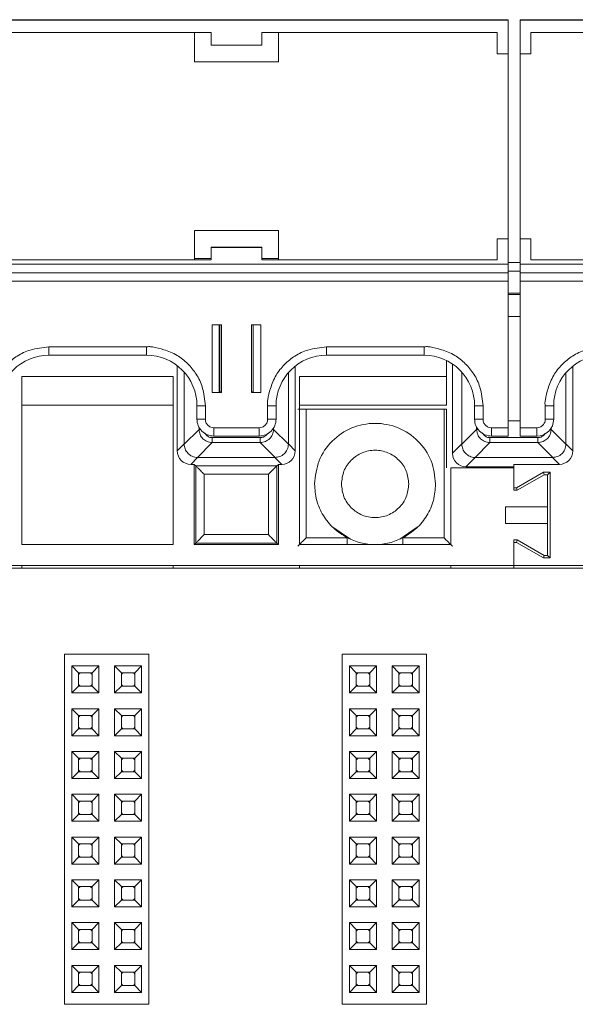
# Paper-space layout 'Blatt2' of a CAD drawing. Header units: millimetres. Extents: x 257 to 862, y 404 to 535.
# Tile 10 of 36: x 448 to 481, y 477 to 535. Entities that reach past the tile are written whole.
import ezdxf

# ---------------------------------------------------------------- set-up
doc = ezdxf.new("R2010")
doc.units = ezdxf.units.MM

psp = doc.layouts.new('Blatt2')

# ---------------------------------------------------------------- linework, layer by layer
at = {"color": 7, "linetype": 'Continuous', "lineweight": 15}
for p, q in [((312.597, 535.141), (476.897, 535.141)), ((451.997, 535.16), (436.497, 535.16)), ((451.997, 535.16), (452.997, 535.16)), ((468.497, 535.16), (452.997, 535.16)), ((468.497, 535.16), (469.497, 535.16)), ((469.497, 535.16), (476.897, 535.16)), ((476.897, 535.16), (476.897, 535.141)), ((476.897, 535.141), (476.897, 533.141)), ((477.597, 535.16), (484.997, 535.16)), ((477.597, 535.16), (477.597, 535.141)), ((477.597, 535.141), (641.897, 535.141)), ((477.597, 535.141), (477.597, 533.141)), ((445.747, 534.391), (459.247, 534.391)), ((458.247, 534.391), (458.247, 532.65)), ((459.247, 533.641), (459.247, 534.391)), ((462.247, 534.391), (476.247, 534.391)), ((462.247, 534.391), (462.247, 533.641)), ((463.247, 532.65), (463.247, 534.391)), ((476.247, 534.391), (476.247, 533.141)), ((478.247, 534.391), (492.247, 534.391)), ((478.247, 533.141), (478.247, 534.391)), ((462.247, 533.641), (459.247, 533.641)), ((476.247, 533.141), (476.897, 533.141)), ((476.897, 533.141), (476.897, 522.15)), ((477.597, 533.141), (478.247, 533.141)), ((477.597, 522.15), (477.597, 533.141)), ((458.247, 532.66), (463.247, 532.66)), ((458.247, 532.65), (463.247, 532.65)), ((463.247, 522.65), (458.247, 522.65)), ((458.247, 522.65), (458.247, 520.9)), ((463.247, 520.9), (463.247, 522.65)), ((476.897, 522.15), (476.247, 522.15)), ((476.247, 522.15), (476.247, 522.142)), ((476.897, 522.15), (476.897, 522.142)), ((478.247, 522.15), (477.597, 522.15)), ((477.597, 522.15), (477.597, 522.142)), ((478.247, 522.15), (478.247, 522.142)), ((462.247, 521.646), (459.247, 521.646)), ((459.247, 521.646), (459.247, 521.642)), ((459.247, 520.892), (459.247, 521.642)), ((459.247, 521.642), (462.247, 521.642)), ((462.247, 521.642), (462.247, 521.646)), ((462.247, 521.642), (462.247, 520.892)), ((476.247, 522.142), (476.247, 520.892)), ((476.897, 522.142), (476.247, 522.142)), ((476.897, 522.142), (476.897, 520.642)), ((478.247, 522.142), (477.597, 522.142)), ((477.597, 522.142), (477.597, 520.642)), ((478.247, 520.892), (478.247, 522.142)), ((312.597, 520.642), (476.897, 520.642)), ((459.247, 520.892), (445.747, 520.892)), ((458.247, 520.9), (446.747, 520.9)), ((458.247, 520.972), (459.247, 520.972)), ((462.247, 520.972), (463.247, 520.972)), ((476.247, 520.892), (462.247, 520.892)), ((476.247, 520.9), (463.247, 520.9)), ((477.597, 520.74), (476.897, 520.74)), ((476.897, 520.642), (476.897, 520.137)), ((477.597, 520.642), (641.897, 520.642)), ((477.597, 520.642), (477.597, 520.137)), ((491.247, 520.9), (478.247, 520.9)), ((492.247, 520.892), (478.247, 520.892)), ((312.597, 520.137), (476.897, 520.137)), ((476.897, 520.135), (312.597, 520.135)), ((476.897, 520.225), (477.597, 520.225)), ((476.897, 520.137), (476.897, 520.135)), ((476.897, 520.135), (476.897, 519.63)), ((477.597, 520.137), (641.897, 520.137)), ((477.597, 520.137), (477.597, 520.135)), ((641.897, 520.135), (477.597, 520.135)), ((477.597, 520.135), (477.597, 519.63)), ((312.597, 519.63), (476.897, 519.63)), ((476.897, 519.63), (476.897, 510.931)), ((477.597, 519.63), (641.897, 519.63)), ((477.597, 519.63), (477.597, 510.931)), ((477.597, 518.925), (476.897, 518.925)), ((477.597, 518.842), (476.897, 518.842)), ((476.897, 517.542), (477.597, 517.542)), ((459.847, 517.031), (459.297, 517.031)), ((459.297, 517.031), (459.297, 513.031)), ((459.719, 513.042), (459.719, 517.031)), ((459.847, 513.031), (459.847, 517.031)), ((461.647, 517.031), (461.647, 513.031)), ((462.197, 517.031), (461.647, 517.031)), ((461.747, 517.031), (461.747, 513.042)), ((462.197, 513.031), (462.197, 517.031)), ((455.397, 515.731), (449.597, 515.731)), ((449.597, 515.235), (449.597, 515.731)), ((455.397, 515.235), (455.397, 515.731)), ((471.897, 515.731), (466.097, 515.731)), ((466.097, 515.235), (466.097, 515.731)), ((471.897, 515.235), (471.897, 515.731)), ((449.597, 515.235), (455.397, 515.235)), ((466.097, 515.235), (471.897, 515.235)), ((457.229, 514.611), (457.229, 509.555)), ((464.237, 509.555), (464.237, 514.589)), ((473.233, 514.921), (473.233, 513.963)), ((473.583, 514.717), (473.583, 509.41)), ((480.737, 509.555), (480.737, 514.589)), ((456.983, 513.963), (447.983, 513.963)), ((447.983, 513.963), (447.983, 503.99)), ((456.983, 503.99), (456.983, 513.963)), ((457.637, 509.964), (457.637, 514.231)), ((463.829, 514.198), (463.829, 509.964)), ((464.483, 513.963), (464.483, 503.99)), ((473.233, 513.963), (464.483, 513.963)), ((473.233, 512.266), (473.233, 513.963)), ((474.137, 509.964), (474.137, 514.231)), ((480.329, 514.198), (480.329, 509.964)), ((459.297, 513.031), (459.847, 513.031)), ((459.719, 513.059), (459.747, 513.059)), ((459.847, 513.042), (459.719, 513.042)), ((461.747, 513.042), (461.647, 513.042)), ((461.647, 513.031), (462.197, 513.031)), ((447.983, 512.266), (456.983, 512.266)), ((458.397, 512.235), (458.397, 511.435)), ((458.897, 511.431), (458.897, 512.231)), ((462.597, 512.231), (462.597, 511.431)), ((463.097, 511.435), (463.097, 512.235)), ((464.483, 512.266), (473.233, 512.266)), ((474.897, 512.235), (474.897, 511.435)), ((475.397, 511.431), (475.397, 512.231)), ((479.097, 512.231), (479.097, 511.431)), ((479.597, 511.435), (479.597, 512.235)), ((464.885, 504.392), (464.885, 512.033)), ((464.885, 512.033), (473.081, 512.033)), ((473.081, 512.033), (473.233, 512.033)), ((473.081, 504.392), (473.081, 512.033)), ((473.233, 508.54), (473.233, 512.033)), ((477.597, 511.345), (476.897, 511.345)), ((458.518, 510.832), (457.637, 509.95)), ((462.097, 510.931), (459.397, 510.931)), ((459.397, 510.435), (459.397, 510.931)), ((462.097, 510.435), (462.097, 510.931)), ((463.829, 509.95), (462.948, 510.832)), ((475.018, 510.832), (474.137, 509.95)), ((476.897, 510.931), (475.897, 510.931)), ((475.897, 510.931), (475.897, 510.435)), ((476.897, 510.931), (476.897, 510.435)), ((478.597, 510.931), (477.597, 510.931)), ((477.597, 510.931), (477.597, 510.435)), ((478.597, 510.435), (478.597, 510.931)), ((480.329, 509.95), (479.448, 510.832)), ((457.229, 509.555), (457.637, 509.964)), ((457.637, 509.95), (457.637, 509.964)), ((458.424, 509.164), (459.305, 510.045)), ((459.305, 510.34), (462.161, 510.34)), ((459.305, 510.34), (459.305, 510.045)), ((459.305, 510.045), (462.161, 510.045)), ((459.397, 510.435), (462.097, 510.435)), ((462.161, 510.34), (462.161, 510.045)), ((462.161, 510.045), (463.042, 509.164)), ((463.829, 509.964), (463.829, 509.95)), ((463.829, 509.964), (464.237, 509.555)), ((474.137, 509.964), (473.583, 509.41)), ((474.137, 509.95), (474.137, 509.964)), ((474.924, 509.164), (475.805, 510.045)), ((475.805, 510.34), (475.805, 510.045)), ((475.805, 510.34), (478.661, 510.34)), ((475.805, 510.045), (478.661, 510.045)), ((475.897, 510.435), (476.897, 510.435)), ((477.597, 510.435), (478.597, 510.435)), ((478.661, 510.045), (478.661, 510.34)), ((478.661, 510.045), (479.542, 509.164)), ((480.329, 509.964), (480.329, 509.95)), ((480.329, 509.964), (480.737, 509.555)), ((458.437, 509.164), (458.029, 508.755)), ((458.029, 508.755), (458.233, 508.755)), ((458.233, 508.755), (458.322, 508.666)), ((458.233, 508.755), (458.233, 503.99)), ((458.437, 509.164), (458.424, 509.164)), ((463.029, 509.164), (458.437, 509.164)), ((463.042, 509.164), (463.029, 509.164)), ((463.029, 509.164), (463.437, 508.755)), ((463.144, 508.666), (463.233, 508.755)), ((463.233, 508.755), (463.437, 508.755)), ((463.233, 503.99), (463.233, 508.755)), ((474.937, 509.164), (474.383, 508.61)), ((474.937, 509.164), (474.924, 509.164)), ((479.529, 509.164), (474.937, 509.164)), ((477.233, 508.755), (479.937, 508.755)), ((477.233, 507.362), (477.233, 508.755)), ((479.542, 509.164), (479.529, 509.164)), ((479.937, 508.755), (479.529, 509.164)), ((458.322, 508.666), (463.144, 508.666)), ((458.322, 508.666), (458.322, 504.079)), ((462.644, 508.166), (458.822, 508.166)), ((458.822, 508.166), (458.822, 504.579)), ((462.644, 504.579), (462.644, 508.166)), ((463.144, 504.079), (463.144, 508.666)), ((473.483, 508.54), (477.233, 508.54)), ((473.483, 503.99), (473.483, 508.54)), ((474.383, 508.61), (477.233, 508.61)), ((477.233, 508.54), (477.233, 507.216)), ((478.994, 508.285), (477.394, 507.362)), ((477.433, 507.216), (479.033, 508.14)), ((479.379, 508.285), (478.994, 508.285)), ((479.033, 508.14), (478.994, 508.285)), ((479.033, 508.14), (479.233, 508.14)), ((479.233, 508.14), (479.379, 508.285)), ((479.233, 508.14), (479.233, 506.24)), ((479.379, 503.194), (479.379, 508.285)), ((477.394, 507.362), (477.233, 507.362)), ((477.233, 507.216), (477.433, 507.216)), ((477.433, 507.216), (477.394, 507.362)), ((476.733, 506.24), (476.733, 505.24)), ((479.233, 506.24), (476.733, 506.24)), ((479.233, 506.24), (479.233, 505.24)), ((476.733, 505.24), (479.233, 505.24)), ((479.233, 505.24), (479.233, 503.34)), ((466.479, 505.016), (467.52, 504.32)), ((470.446, 504.32), (471.486, 505.016)), ((458.233, 503.99), (458.322, 504.079)), ((458.322, 504.079), (463.144, 504.079)), ((458.822, 504.579), (462.644, 504.579)), ((463.233, 503.99), (463.144, 504.079)), ((467.329, 504.392), (464.885, 504.392)), ((473.081, 504.392), (470.637, 504.392)), ((477.433, 504.263), (477.233, 504.263)), ((477.233, 502.74), (477.233, 504.263)), ((477.233, 502.74), (477.233, 504.118)), ((477.233, 504.118), (477.394, 504.118)), ((477.433, 504.263), (477.394, 504.118)), ((477.394, 504.118), (478.994, 503.194)), ((479.033, 503.34), (477.433, 504.263)), ((447.983, 503.99), (456.983, 503.99)), ((458.233, 503.99), (463.233, 503.99)), ((464.483, 503.99), (473.483, 503.99)), ((479.033, 503.34), (478.994, 503.194)), ((478.994, 503.194), (479.379, 503.194)), ((479.233, 503.34), (479.033, 503.34)), ((479.233, 503.34), (479.379, 503.194)), ((826.514, 502.59), (259.333, 502.59)), ((477.233, 502.74), (312.233, 502.74)), ((447.983, 502.59), (447.983, 502.74)), ((456.983, 502.59), (456.983, 502.74)), ((464.483, 502.59), (464.483, 502.74)), ((473.483, 502.59), (473.483, 502.74)), ((477.233, 502.59), (477.233, 502.74)), ((642.233, 502.74), (477.233, 502.74)), ((450.533, 476.69), (450.533, 497.49)), ((450.533, 497.49), (455.533, 497.49)), ((455.533, 476.69), (455.533, 497.49)), ((467.033, 497.49), (472.033, 497.49)), ((467.033, 476.69), (467.033, 497.49)), ((472.033, 476.69), (472.033, 497.49)), ((450.963, 496.78), (452.563, 496.78)), ((450.963, 495.18), (450.963, 496.78)), ((450.963, 496.78), (451.363, 496.38)), ((452.163, 496.38), (452.563, 496.78)), ((452.563, 496.78), (452.563, 495.18)), ((453.503, 496.78), (455.103, 496.78)), ((453.503, 495.18), (453.503, 496.78)), ((453.503, 496.78), (453.903, 496.38)), ((454.703, 496.38), (455.103, 496.78)), ((455.103, 496.78), (455.103, 495.18)), ((467.463, 495.18), (467.463, 496.78)), ((467.463, 496.78), (467.863, 496.38)), ((467.463, 496.78), (469.063, 496.78)), ((468.663, 496.38), (469.063, 496.78)), ((469.063, 496.78), (469.063, 495.18)), ((470.003, 496.78), (471.603, 496.78)), ((470.003, 496.78), (470.403, 496.38)), ((470.003, 495.18), (470.003, 496.78)), ((471.203, 496.38), (471.603, 496.78)), ((471.603, 496.78), (471.603, 495.18)), ((451.363, 495.58), (451.363, 496.38)), ((451.363, 496.38), (452.163, 496.38)), ((452.163, 496.38), (452.163, 495.58)), ((453.903, 495.58), (453.903, 496.38)), ((453.903, 496.38), (454.703, 496.38)), ((454.703, 496.38), (454.703, 495.58)), ((467.863, 495.58), (467.863, 496.38)), ((467.863, 496.38), (468.663, 496.38)), ((468.663, 496.38), (468.663, 495.58)), ((470.403, 496.38), (471.203, 496.38)), ((470.403, 495.58), (470.403, 496.38)), ((471.203, 496.38), (471.203, 495.58)), ((450.963, 495.18), (451.363, 495.58)), ((452.163, 495.58), (451.363, 495.58)), ((452.563, 495.18), (452.163, 495.58)), ((453.503, 495.18), (453.903, 495.58)), ((454.703, 495.58), (453.903, 495.58)), ((455.103, 495.18), (454.703, 495.58)), ((467.463, 495.18), (467.863, 495.58)), ((468.663, 495.58), (467.863, 495.58)), ((469.063, 495.18), (468.663, 495.58)), ((470.003, 495.18), (470.403, 495.58)), ((471.203, 495.58), (470.403, 495.58)), ((471.603, 495.18), (471.203, 495.58)), ((452.563, 495.18), (450.963, 495.18)), ((455.103, 495.18), (453.503, 495.18)), ((469.063, 495.18), (467.463, 495.18)), ((471.603, 495.18), (470.003, 495.18)), ((450.963, 492.64), (450.963, 494.24)), ((450.963, 494.24), (451.363, 493.84)), ((450.963, 494.24), (452.563, 494.24)), ((452.163, 493.84), (452.563, 494.24)), ((452.563, 494.24), (452.563, 492.64)), ((453.503, 494.24), (455.103, 494.24)), ((453.503, 492.64), (453.503, 494.24)), ((453.503, 494.24), (453.903, 493.84)), ((454.703, 493.84), (455.103, 494.24)), ((455.103, 494.24), (455.103, 492.64)), ((467.463, 492.64), (467.463, 494.24)), ((467.463, 494.24), (467.863, 493.84)), ((467.463, 494.24), (469.063, 494.24)), ((468.663, 493.84), (469.063, 494.24)), ((469.063, 494.24), (469.063, 492.64)), ((470.003, 494.24), (471.603, 494.24)), ((470.003, 494.24), (470.403, 493.84)), ((470.003, 492.64), (470.003, 494.24)), ((471.203, 493.84), (471.603, 494.24)), ((471.603, 494.24), (471.603, 492.64)), ((451.363, 493.04), (451.363, 493.84)), ((451.363, 493.84), (452.163, 493.84)), ((452.163, 493.84), (452.163, 493.04)), ((453.903, 493.04), (453.903, 493.84)), ((453.903, 493.84), (454.703, 493.84)), ((454.703, 493.84), (454.703, 493.04)), ((467.863, 493.04), (467.863, 493.84)), ((467.863, 493.84), (468.663, 493.84)), ((468.663, 493.84), (468.663, 493.04)), ((470.403, 493.84), (471.203, 493.84)), ((470.403, 493.04), (470.403, 493.84)), ((471.203, 493.84), (471.203, 493.04)), ((450.963, 492.64), (451.363, 493.04)), ((452.163, 493.04), (451.363, 493.04)), ((452.563, 492.64), (452.163, 493.04)), ((453.503, 492.64), (453.903, 493.04)), ((454.703, 493.04), (453.903, 493.04)), ((455.103, 492.64), (454.703, 493.04)), ((467.463, 492.64), (467.863, 493.04)), ((468.663, 493.04), (467.863, 493.04)), ((469.063, 492.64), (468.663, 493.04)), ((470.003, 492.64), (470.403, 493.04)), ((471.203, 493.04), (470.403, 493.04)), ((471.603, 492.64), (471.203, 493.04)), ((452.563, 492.64), (450.963, 492.64)), ((455.103, 492.64), (453.503, 492.64)), ((469.063, 492.64), (467.463, 492.64)), ((471.603, 492.64), (470.003, 492.64)), ((450.963, 491.7), (452.563, 491.7)), ((450.963, 490.1), (450.963, 491.7)), ((450.963, 491.7), (451.363, 491.3)), ((451.363, 491.3), (452.163, 491.3)), ((451.363, 490.5), (451.363, 491.3)), ((452.163, 491.3), (452.563, 491.7)), ((452.163, 491.3), (452.163, 490.5)), ((452.563, 491.7), (452.563, 490.1)), ((453.503, 491.7), (455.103, 491.7)), ((453.503, 490.1), (453.503, 491.7)), ((453.503, 491.7), (453.903, 491.3)), ((453.903, 490.5), (453.903, 491.3)), ((453.903, 491.3), (454.703, 491.3)), ((454.703, 491.3), (455.103, 491.7)), ((454.703, 491.3), (454.703, 490.5)), ((455.103, 491.7), (455.103, 490.1)), ((467.463, 490.1), (467.463, 491.7)), ((467.463, 491.7), (467.863, 491.3)), ((467.463, 491.7), (469.063, 491.7)), ((467.863, 490.5), (467.863, 491.3)), ((467.863, 491.3), (468.663, 491.3)), ((468.663, 491.3), (469.063, 491.7)), ((468.663, 491.3), (468.663, 490.5)), ((469.063, 491.7), (469.063, 490.1)), ((470.003, 490.1), (470.003, 491.7)), ((470.003, 491.7), (470.403, 491.3)), ((470.003, 491.7), (471.603, 491.7)), ((470.403, 490.5), (470.403, 491.3)), ((470.403, 491.3), (471.203, 491.3)), ((471.203, 491.3), (471.603, 491.7)), ((471.203, 491.3), (471.203, 490.5)), ((471.603, 491.7), (471.603, 490.1)), ((450.963, 490.1), (451.363, 490.5)), ((452.563, 490.1), (450.963, 490.1)), ((452.163, 490.5), (451.363, 490.5)), ((452.563, 490.1), (452.163, 490.5)), ((453.503, 490.1), (453.903, 490.5)), ((455.103, 490.1), (453.503, 490.1)), ((454.703, 490.5), (453.903, 490.5)), ((455.103, 490.1), (454.703, 490.5)), ((467.463, 490.1), (467.863, 490.5)), ((469.063, 490.1), (467.463, 490.1)), ((468.663, 490.5), (467.863, 490.5)), ((469.063, 490.1), (468.663, 490.5)), ((470.003, 490.1), (470.403, 490.5)), ((471.603, 490.1), (470.003, 490.1)), ((471.203, 490.5), (470.403, 490.5)), ((471.603, 490.1), (471.203, 490.5)), ((450.963, 489.16), (452.563, 489.16)), ((450.963, 489.16), (451.363, 488.76)), ((450.963, 487.56), (450.963, 489.16)), ((452.163, 488.76), (452.563, 489.16)), ((452.563, 489.16), (452.563, 487.56)), ((453.503, 489.16), (455.103, 489.16)), ((453.503, 487.56), (453.503, 489.16)), ((453.503, 489.16), (453.903, 488.76)), ((454.703, 488.76), (455.103, 489.16)), ((455.103, 489.16), (455.103, 487.56)), ((467.463, 489.16), (469.063, 489.16)), ((467.463, 489.16), (467.863, 488.76)), ((467.463, 487.56), (467.463, 489.16)), ((468.663, 488.76), (469.063, 489.16)), ((469.063, 489.16), (469.063, 487.56)), ((470.003, 487.56), (470.003, 489.16)), ((470.003, 489.16), (470.403, 488.76)), ((470.003, 489.16), (471.603, 489.16)), ((471.203, 488.76), (471.603, 489.16)), ((471.603, 489.16), (471.603, 487.56)), ((451.363, 488.76), (452.163, 488.76)), ((451.363, 487.96), (451.363, 488.76)), ((452.163, 488.76), (452.163, 487.96)), ((453.903, 487.96), (453.903, 488.76)), ((453.903, 488.76), (454.703, 488.76)), ((454.703, 488.76), (454.703, 487.96)), ((467.863, 488.76), (468.663, 488.76)), ((467.863, 487.96), (467.863, 488.76)), ((468.663, 488.76), (468.663, 487.96)), ((470.403, 487.96), (470.403, 488.76)), ((470.403, 488.76), (471.203, 488.76)), ((471.203, 488.76), (471.203, 487.96)), ((450.963, 487.56), (451.363, 487.96)), ((452.163, 487.96), (451.363, 487.96)), ((452.563, 487.56), (452.163, 487.96)), ((453.503, 487.56), (453.903, 487.96)), ((454.703, 487.96), (453.903, 487.96)), ((455.103, 487.56), (454.703, 487.96)), ((467.463, 487.56), (467.863, 487.96)), ((468.663, 487.96), (467.863, 487.96)), ((469.063, 487.56), (468.663, 487.96)), ((470.003, 487.56), (470.403, 487.96)), ((471.203, 487.96), (470.403, 487.96)), ((471.603, 487.56), (471.203, 487.96)), ((452.563, 487.56), (450.963, 487.56)), ((455.103, 487.56), (453.503, 487.56)), ((469.063, 487.56), (467.463, 487.56)), ((471.603, 487.56), (470.003, 487.56)), ((450.963, 485.02), (450.963, 486.62)), ((450.963, 486.62), (451.363, 486.22)), ((450.963, 486.62), (452.563, 486.62)), ((452.163, 486.22), (452.563, 486.62)), ((452.563, 486.62), (452.563, 485.02)), ((453.503, 485.02), (453.503, 486.62)), ((453.503, 486.62), (453.903, 486.22)), ((453.503, 486.62), (455.103, 486.62)), ((454.703, 486.22), (455.103, 486.62)), ((455.103, 486.62), (455.103, 485.02)), ((467.463, 485.02), (467.463, 486.62)), ((467.463, 486.62), (467.863, 486.22)), ((467.463, 486.62), (469.063, 486.62)), ((468.663, 486.22), (469.063, 486.62)), ((469.063, 486.62), (469.063, 485.02)), ((470.003, 485.02), (470.003, 486.62)), ((470.003, 486.62), (470.403, 486.22)), ((470.003, 486.62), (471.603, 486.62)), ((471.203, 486.22), (471.603, 486.62)), ((471.603, 486.62), (471.603, 485.02)), ((451.363, 485.42), (451.363, 486.22)), ((451.363, 486.22), (452.163, 486.22)), ((452.163, 486.22), (452.163, 485.42)), ((453.903, 485.42), (453.903, 486.22)), ((453.903, 486.22), (454.703, 486.22)), ((454.703, 486.22), (454.703, 485.42)), ((467.863, 485.42), (467.863, 486.22)), ((467.863, 486.22), (468.663, 486.22)), ((468.663, 486.22), (468.663, 485.42)), ((470.403, 485.42), (470.403, 486.22)), ((470.403, 486.22), (471.203, 486.22)), ((471.203, 486.22), (471.203, 485.42)), ((450.963, 485.02), (451.363, 485.42)), ((452.163, 485.42), (451.363, 485.42)), ((452.563, 485.02), (452.163, 485.42)), ((453.503, 485.02), (453.903, 485.42)), ((454.703, 485.42), (453.903, 485.42)), ((455.103, 485.02), (454.703, 485.42)), ((467.463, 485.02), (467.863, 485.42)), ((468.663, 485.42), (467.863, 485.42)), ((469.063, 485.02), (468.663, 485.42)), ((470.003, 485.02), (470.403, 485.42)), ((471.203, 485.42), (470.403, 485.42)), ((471.603, 485.02), (471.203, 485.42)), ((452.563, 485.02), (450.963, 485.02)), ((455.103, 485.02), (453.503, 485.02)), ((469.063, 485.02), (467.463, 485.02)), ((471.603, 485.02), (470.003, 485.02)), ((450.963, 482.48), (450.963, 484.08)), ((450.963, 484.08), (451.363, 483.68)), ((450.963, 484.08), (452.563, 484.08)), ((451.363, 482.88), (451.363, 483.68)), ((451.363, 483.68), (452.163, 483.68)), ((452.163, 483.68), (452.563, 484.08)), ((452.163, 483.68), (452.163, 482.88)), ((452.563, 484.08), (452.563, 482.48)), ((453.503, 484.08), (455.103, 484.08)), ((453.503, 482.48), (453.503, 484.08)), ((453.503, 484.08), (453.903, 483.68)), ((453.903, 482.88), (453.903, 483.68)), ((453.903, 483.68), (454.703, 483.68)), ((454.703, 483.68), (455.103, 484.08)), ((454.703, 483.68), (454.703, 482.88)), ((455.103, 484.08), (455.103, 482.48)), ((467.463, 482.48), (467.463, 484.08)), ((467.463, 484.08), (467.863, 483.68)), ((467.463, 484.08), (469.063, 484.08)), ((467.863, 482.88), (467.863, 483.68)), ((467.863, 483.68), (468.663, 483.68)), ((468.663, 483.68), (469.063, 484.08)), ((468.663, 483.68), (468.663, 482.88)), ((469.063, 484.08), (469.063, 482.48)), ((470.003, 482.48), (470.003, 484.08)), ((470.003, 484.08), (470.403, 483.68)), ((470.003, 484.08), (471.603, 484.08)), ((470.403, 482.88), (470.403, 483.68)), ((470.403, 483.68), (471.203, 483.68)), ((471.203, 483.68), (471.603, 484.08)), ((471.203, 483.68), (471.203, 482.88)), ((471.603, 484.08), (471.603, 482.48)), ((450.963, 482.48), (451.363, 482.88)), ((452.563, 482.48), (450.963, 482.48)), ((452.163, 482.88), (451.363, 482.88)), ((452.563, 482.48), (452.163, 482.88)), ((453.503, 482.48), (453.903, 482.88)), ((455.103, 482.48), (453.503, 482.48)), ((454.703, 482.88), (453.903, 482.88)), ((455.103, 482.48), (454.703, 482.88)), ((467.463, 482.48), (467.863, 482.88)), ((469.063, 482.48), (467.463, 482.48)), ((468.663, 482.88), (467.863, 482.88)), ((469.063, 482.48), (468.663, 482.88)), ((470.003, 482.48), (470.403, 482.88)), ((471.603, 482.48), (470.003, 482.48)), ((471.203, 482.88), (470.403, 482.88)), ((471.603, 482.48), (471.203, 482.88)), ((450.963, 481.54), (452.563, 481.54)), ((450.963, 479.94), (450.963, 481.54)), ((450.963, 481.54), (451.363, 481.14)), ((452.163, 481.14), (452.563, 481.54)), ((452.563, 481.54), (452.563, 479.94)), ((453.503, 479.94), (453.503, 481.54)), ((453.503, 481.54), (453.903, 481.14)), ((453.503, 481.54), (455.103, 481.54)), ((454.703, 481.14), (455.103, 481.54)), ((455.103, 481.54), (455.103, 479.94)), ((467.463, 479.94), (467.463, 481.54)), ((467.463, 481.54), (467.863, 481.14)), ((467.463, 481.54), (469.063, 481.54)), ((468.663, 481.14), (469.063, 481.54)), ((469.063, 481.54), (469.063, 479.94)), ((470.003, 479.94), (470.003, 481.54)), ((470.003, 481.54), (470.403, 481.14)), ((470.003, 481.54), (471.603, 481.54)), ((471.203, 481.14), (471.603, 481.54)), ((471.603, 481.54), (471.603, 479.94)), ((451.363, 481.14), (452.163, 481.14)), ((451.363, 480.34), (451.363, 481.14)), ((452.163, 481.14), (452.163, 480.34)), ((453.903, 480.34), (453.903, 481.14)), ((453.903, 481.14), (454.703, 481.14)), ((454.703, 481.14), (454.703, 480.34)), ((467.863, 480.34), (467.863, 481.14)), ((467.863, 481.14), (468.663, 481.14)), ((468.663, 481.14), (468.663, 480.34)), ((470.403, 480.34), (470.403, 481.14)), ((470.403, 481.14), (471.203, 481.14)), ((471.203, 481.14), (471.203, 480.34)), ((450.963, 479.94), (451.363, 480.34)), ((452.163, 480.34), (451.363, 480.34)), ((452.563, 479.94), (452.163, 480.34)), ((453.503, 479.94), (453.903, 480.34)), ((454.703, 480.34), (453.903, 480.34)), ((455.103, 479.94), (454.703, 480.34)), ((467.463, 479.94), (467.863, 480.34)), ((468.663, 480.34), (467.863, 480.34)), ((469.063, 479.94), (468.663, 480.34)), ((470.003, 479.94), (470.403, 480.34)), ((471.203, 480.34), (470.403, 480.34)), ((471.603, 479.94), (471.203, 480.34)), ((452.563, 479.94), (450.963, 479.94)), ((455.103, 479.94), (453.503, 479.94)), ((469.063, 479.94), (467.463, 479.94)), ((471.603, 479.94), (470.003, 479.94)), ((450.963, 479), (452.563, 479)), ((450.963, 477.4), (450.963, 479)), ((450.963, 479), (451.363, 478.6)), ((452.163, 478.6), (452.563, 479)), ((452.563, 479), (452.563, 477.4)), ((453.503, 479), (455.103, 479)), ((453.503, 477.4), (453.503, 479)), ((453.503, 479), (453.903, 478.6)), ((454.703, 478.6), (455.103, 479)), ((455.103, 479), (455.103, 477.4)), ((467.463, 477.4), (467.463, 479)), ((467.463, 479), (467.863, 478.6)), ((467.463, 479), (469.063, 479)), ((468.663, 478.6), (469.063, 479)), ((469.063, 479), (469.063, 477.4)), ((470.003, 479), (471.603, 479)), ((470.003, 479), (470.403, 478.6)), ((470.003, 477.4), (470.003, 479)), ((471.203, 478.6), (471.603, 479)), ((471.603, 479), (471.603, 477.4)), ((451.363, 477.8), (451.363, 478.6)), ((451.363, 478.6), (452.163, 478.6)), ((452.163, 478.6), (452.163, 477.8)), ((453.903, 478.6), (454.703, 478.6)), ((453.903, 477.8), (453.903, 478.6)), ((454.703, 478.6), (454.703, 477.8)), ((467.863, 477.8), (467.863, 478.6)), ((467.863, 478.6), (468.663, 478.6)), ((468.663, 478.6), (468.663, 477.8)), ((470.403, 478.6), (471.203, 478.6)), ((470.403, 477.8), (470.403, 478.6)), ((471.203, 478.6), (471.203, 477.8)), ((450.963, 477.4), (451.363, 477.8)), ((452.163, 477.8), (451.363, 477.8)), ((452.563, 477.4), (452.163, 477.8)), ((453.503, 477.4), (453.903, 477.8)), ((454.703, 477.8), (453.903, 477.8)), ((455.103, 477.4), (454.703, 477.8)), ((467.463, 477.4), (467.863, 477.8)), ((468.663, 477.8), (467.863, 477.8)), ((469.063, 477.4), (468.663, 477.8)), ((470.003, 477.4), (470.403, 477.8)), ((471.203, 477.8), (470.403, 477.8)), ((471.603, 477.4), (471.203, 477.8)), ((452.563, 477.4), (450.963, 477.4)), ((455.103, 477.4), (453.503, 477.4)), ((469.063, 477.4), (467.463, 477.4)), ((471.603, 477.4), (470.003, 477.4)), ((450.533, 476.69), (455.533, 476.69)), ((467.033, 476.69), (472.033, 476.69))]:
    psp.add_line(p, q, dxfattribs=at)
at = {"color": 8, "linetype": 'Continuous', "lineweight": 15}
for p, q in [((459.747, 513.059), (459.747, 517.031)), ((458.518, 510.958), (458.518, 510.832)), ((458.518, 510.832), (458.6, 510.832)), ((462.894, 510.832), (462.948, 510.832)), ((462.948, 510.832), (462.948, 510.909)), ((475.018, 510.958), (475.018, 510.832)), ((475.1, 510.832), (475.018, 510.832)), ((479.394, 510.832), (479.448, 510.832)), ((479.448, 510.832), (479.448, 510.909)), ((467.329, 503.99), (467.329, 504.392)), ((470.637, 503.99), (470.637, 504.392))]:
    psp.add_line(p, q, dxfattribs=at)
at = {"color": 7, "linetype": 'Continuous', "lineweight": 15, "flags": 128}
for points in [[(451.363, 496.28), (451.409, 496.333), (451.463, 496.38)], [(452.063, 496.38), (452.116, 496.333), (452.163, 496.28)], [(453.903, 496.28), (453.949, 496.333), (454.003, 496.38)], [(454.603, 496.38), (454.656, 496.333), (454.703, 496.28)], [(467.863, 496.28), (467.909, 496.333), (467.963, 496.38)], [(468.563, 496.38), (468.616, 496.333), (468.663, 496.28)], [(470.403, 496.28), (470.449, 496.333), (470.503, 496.38)], [(471.103, 496.38), (471.156, 496.333), (471.203, 496.28)], [(451.463, 495.58), (451.409, 495.626), (451.363, 495.68)], [(452.163, 495.68), (452.116, 495.626), (452.063, 495.58)], [(454.003, 495.58), (453.949, 495.626), (453.903, 495.68)], [(454.703, 495.68), (454.656, 495.626), (454.603, 495.58)], [(467.963, 495.58), (467.909, 495.626), (467.863, 495.68)], [(468.663, 495.68), (468.616, 495.626), (468.563, 495.58)], [(470.503, 495.58), (470.449, 495.626), (470.403, 495.68)], [(471.203, 495.68), (471.156, 495.626), (471.103, 495.58)], [(451.363, 493.74), (451.409, 493.793), (451.463, 493.84)], [(452.063, 493.84), (452.116, 493.793), (452.163, 493.74)], [(453.903, 493.74), (453.949, 493.793), (454.003, 493.84)], [(454.603, 493.84), (454.656, 493.793), (454.703, 493.74)], [(467.863, 493.74), (467.909, 493.793), (467.963, 493.84)], [(468.563, 493.84), (468.616, 493.793), (468.663, 493.74)], [(470.403, 493.74), (470.449, 493.793), (470.503, 493.84)], [(471.103, 493.84), (471.156, 493.793), (471.203, 493.74)], [(451.463, 493.04), (451.409, 493.086), (451.363, 493.14)], [(452.163, 493.14), (452.116, 493.086), (452.063, 493.04)], [(454.003, 493.04), (453.949, 493.086), (453.903, 493.14)], [(454.703, 493.14), (454.656, 493.086), (454.603, 493.04)], [(467.963, 493.04), (467.909, 493.086), (467.863, 493.14)], [(468.663, 493.14), (468.616, 493.086), (468.563, 493.04)], [(470.503, 493.04), (470.449, 493.086), (470.403, 493.14)], [(471.203, 493.14), (471.156, 493.086), (471.103, 493.04)], [(451.363, 491.2), (451.409, 491.253), (451.463, 491.3)], [(452.063, 491.3), (452.116, 491.253), (452.163, 491.2)], [(453.903, 491.2), (453.949, 491.253), (454.003, 491.3)], [(454.603, 491.3), (454.656, 491.253), (454.703, 491.2)], [(467.863, 491.2), (467.909, 491.253), (467.963, 491.3)], [(468.563, 491.3), (468.616, 491.253), (468.663, 491.2)], [(470.403, 491.2), (470.449, 491.253), (470.503, 491.3)], [(471.103, 491.3), (471.156, 491.253), (471.203, 491.2)], [(451.463, 490.5), (451.409, 490.546), (451.363, 490.6)], [(452.163, 490.6), (452.116, 490.546), (452.063, 490.5)], [(454.003, 490.5), (453.949, 490.546), (453.903, 490.6)], [(454.703, 490.6), (454.656, 490.546), (454.603, 490.5)], [(467.963, 490.5), (467.909, 490.546), (467.863, 490.6)], [(468.663, 490.6), (468.616, 490.546), (468.563, 490.5)], [(470.503, 490.5), (470.449, 490.546), (470.403, 490.6)], [(471.203, 490.6), (471.156, 490.546), (471.103, 490.5)], [(451.363, 488.66), (451.409, 488.713), (451.463, 488.76)], [(452.063, 488.76), (452.116, 488.713), (452.163, 488.66)], [(453.903, 488.66), (453.949, 488.713), (454.003, 488.76)], [(454.603, 488.76), (454.656, 488.713), (454.703, 488.66)], [(467.863, 488.66), (467.909, 488.713), (467.963, 488.76)], [(468.563, 488.76), (468.616, 488.713), (468.663, 488.66)], [(470.403, 488.66), (470.449, 488.713), (470.503, 488.76)], [(471.103, 488.76), (471.156, 488.713), (471.203, 488.66)], [(451.463, 487.96), (451.409, 488.006), (451.363, 488.06)], [(452.163, 488.06), (452.116, 488.006), (452.063, 487.96)], [(454.003, 487.96), (453.949, 488.006), (453.903, 488.06)], [(454.703, 488.06), (454.656, 488.006), (454.603, 487.96)], [(467.963, 487.96), (467.909, 488.006), (467.863, 488.06)], [(468.663, 488.06), (468.616, 488.006), (468.563, 487.96)], [(470.503, 487.96), (470.449, 488.006), (470.403, 488.06)], [(471.203, 488.06), (471.156, 488.006), (471.103, 487.96)], [(451.363, 486.12), (451.409, 486.173), (451.463, 486.22)], [(452.063, 486.22), (452.116, 486.173), (452.163, 486.12)], [(453.903, 486.12), (453.949, 486.173), (454.003, 486.22)], [(454.603, 486.22), (454.656, 486.173), (454.703, 486.12)], [(467.863, 486.12), (467.909, 486.173), (467.963, 486.22)], [(468.563, 486.22), (468.616, 486.173), (468.663, 486.12)], [(470.403, 486.12), (470.449, 486.173), (470.503, 486.22)], [(471.103, 486.22), (471.156, 486.173), (471.203, 486.12)], [(451.463, 485.42), (451.409, 485.466), (451.363, 485.52)], [(452.163, 485.52), (452.116, 485.466), (452.063, 485.42)], [(454.003, 485.42), (453.949, 485.466), (453.903, 485.52)], [(454.703, 485.52), (454.656, 485.466), (454.603, 485.42)], [(467.963, 485.42), (467.909, 485.466), (467.863, 485.52)], [(468.663, 485.52), (468.616, 485.466), (468.563, 485.42)], [(470.503, 485.42), (470.449, 485.466), (470.403, 485.52)], [(471.203, 485.52), (471.156, 485.466), (471.103, 485.42)], [(451.363, 483.58), (451.409, 483.633), (451.463, 483.68)], [(452.063, 483.68), (452.116, 483.633), (452.163, 483.58)], [(453.903, 483.58), (453.949, 483.633), (454.003, 483.68)], [(454.603, 483.68), (454.656, 483.633), (454.703, 483.58)], [(467.863, 483.58), (467.909, 483.633), (467.963, 483.68)], [(468.563, 483.68), (468.616, 483.633), (468.663, 483.58)], [(470.403, 483.58), (470.449, 483.633), (470.503, 483.68)], [(471.103, 483.68), (471.156, 483.633), (471.203, 483.58)], [(451.463, 482.88), (451.409, 482.926), (451.363, 482.98)], [(452.163, 482.98), (452.116, 482.926), (452.063, 482.88)], [(454.003, 482.88), (453.949, 482.926), (453.903, 482.98)], [(454.703, 482.98), (454.656, 482.926), (454.603, 482.88)], [(467.963, 482.88), (467.909, 482.926), (467.863, 482.98)], [(468.663, 482.98), (468.616, 482.926), (468.563, 482.88)], [(470.503, 482.88), (470.449, 482.926), (470.403, 482.98)], [(471.203, 482.98), (471.156, 482.926), (471.103, 482.88)], [(451.363, 481.04), (451.409, 481.093), (451.463, 481.14)], [(452.063, 481.14), (452.116, 481.093), (452.163, 481.04)], [(453.903, 481.04), (453.949, 481.093), (454.003, 481.14)], [(454.603, 481.14), (454.656, 481.093), (454.703, 481.04)], [(467.863, 481.04), (467.909, 481.093), (467.963, 481.14)], [(468.563, 481.14), (468.616, 481.093), (468.663, 481.04)], [(470.403, 481.04), (470.449, 481.093), (470.503, 481.14)], [(471.103, 481.14), (471.156, 481.093), (471.203, 481.04)], [(451.463, 480.34), (451.409, 480.386), (451.363, 480.44)], [(452.163, 480.44), (452.116, 480.386), (452.063, 480.34)], [(454.003, 480.34), (453.949, 480.386), (453.903, 480.44)], [(454.703, 480.44), (454.656, 480.386), (454.603, 480.34)], [(467.963, 480.34), (467.909, 480.386), (467.863, 480.44)], [(468.663, 480.44), (468.616, 480.386), (468.563, 480.34)], [(470.503, 480.34), (470.449, 480.386), (470.403, 480.44)], [(471.203, 480.44), (471.156, 480.386), (471.103, 480.34)], [(451.363, 478.5), (451.409, 478.553), (451.463, 478.6)], [(452.063, 478.6), (452.116, 478.553), (452.163, 478.5)], [(453.903, 478.5), (453.949, 478.553), (454.003, 478.6)], [(454.603, 478.6), (454.656, 478.553), (454.703, 478.5)], [(467.863, 478.5), (467.909, 478.553), (467.963, 478.6)], [(468.563, 478.6), (468.616, 478.553), (468.663, 478.5)], [(470.403, 478.5), (470.449, 478.553), (470.503, 478.6)], [(471.103, 478.6), (471.156, 478.553), (471.203, 478.5)], [(451.463, 477.8), (451.409, 477.846), (451.363, 477.9)], [(452.163, 477.9), (452.116, 477.846), (452.063, 477.8)], [(454.003, 477.8), (453.949, 477.846), (453.903, 477.9)], [(454.703, 477.9), (454.656, 477.846), (454.603, 477.8)], [(467.963, 477.8), (467.909, 477.846), (467.863, 477.9)], [(468.663, 477.9), (468.616, 477.846), (468.563, 477.8)], [(470.503, 477.8), (470.449, 477.846), (470.403, 477.9)], [(471.203, 477.9), (471.156, 477.846), (471.103, 477.8)]]:
    psp.add_lwpolyline(points, dxfattribs=at)
at = {"color": 7, "linetype": 'Continuous', "lineweight": 15}
for centre, radius, start, end in [((449.597, 512.235), 3, 89.99872, 179.99886), ((455.397, 512.235), 3, 0.00142, 90.001), ((466.097, 512.235), 3, 89.999, 179.99858), ((471.897, 512.235), 3, 0.00114, 90.00128), ((482.597, 512.235), 3, 89.99901, 179.99886), ((459.772, 510.194), 2.865, 88.50057, 90.50056), ((461.722, 510.194), 2.865, 89.49944, 91.49943), ((458.772, 526.502), 14.272, 268.49598, 270.50341), ((462.723, 526.502), 14.272, 269.49659, 271.50402), ((475.272, 526.503), 14.272, 268.49601, 270.50338), ((479.223, 526.504), 14.274, 269.49667, 271.50391), ((458.772, 525.743), 14.313, 268.49969, 270.50141), ((459.397, 511.435), 1, 180.00029, 270.00227), ((462.097, 511.435), 1, 269.99773, 359.99971), ((462.722, 525.743), 14.313, 269.49859, 271.50031), ((475.272, 525.743), 14.313, 268.49972, 270.50138), ((475.897, 511.435), 1, 180.00078, 270.00178), ((478.597, 511.435), 1, 269.99943, 359.99801), ((479.222, 525.745), 14.314, 269.49867, 271.5002)]:
    psp.add_arc(centre, radius, start, end, dxfattribs=at)
for centre, major_axis in [((458.029, 509.555), (-0.566, -0.566)), ((463.437, 509.555), (0.566, -0.566)), ((474.383, 509.41), (-0.566, -0.566)), ((479.937, 509.555), (0.566, -0.566))]:
    psp.add_ellipse(centre, major_axis=major_axis, ratio=0.999924, start_param=5.497825, end_param=7.068545, dxfattribs=at)
for points, knots in [([(449.597, 515.731), (449.223, 515.691), (448.565, 515.621), (447.712, 515.225), (447.078, 514.698), (446.555, 514.054), (446.262, 513.314), (446.128, 512.745), (446.07, 512.394), (446.089, 512.277), (446.097, 512.231)], [0, 0, 0, 0, 0.204547, 0.359432, 0.506039, 0.652603, 0.808024, 0.935659, 0.974208, 1, 1, 1, 1]), ([(458.897, 512.231), (458.858, 512.605), (458.788, 513.263), (458.392, 514.116), (457.865, 514.75), (457.221, 515.272), (456.481, 515.565), (455.911, 515.7), (455.561, 515.757), (455.444, 515.738), (455.397, 515.731)], [0, 0, 0, 0, 0.204545, 0.359432, 0.506037, 0.652603, 0.808023, 0.935659, 0.974206, 1, 1, 1, 1]), ([(466.097, 515.731), (465.723, 515.691), (465.065, 515.621), (464.212, 515.225), (463.578, 514.698), (463.055, 514.054), (462.762, 513.314), (462.628, 512.745), (462.57, 512.394), (462.589, 512.277), (462.597, 512.231)], [0, 0, 0, 0, 0.2045467, 0.359432, 0.506037, 0.6526028, 0.8080245, 0.9356598, 0.9742082, 1, 1, 1, 1]), ([(475.397, 512.231), (475.358, 512.605), (475.288, 513.263), (474.892, 514.116), (474.365, 514.75), (473.721, 515.272), (472.981, 515.565), (472.411, 515.7), (472.061, 515.757), (471.944, 515.738), (471.897, 515.731)], [0, 0, 0, 0, 0.204545, 0.359432, 0.506037, 0.6526, 0.808023, 0.935659, 0.974206, 1, 1, 1, 1]), ([(482.597, 515.731), (482.223, 515.691), (481.565, 515.621), (480.712, 515.225), (480.078, 514.698), (479.555, 514.054), (479.262, 513.314), (479.128, 512.745), (479.07, 512.394), (479.089, 512.277), (479.097, 512.231)], [0, 0, 0, 0, 0.204544, 0.359432, 0.506037, 0.652601, 0.808024, 0.93566, 0.974208, 1, 1, 1, 1]), ([(464.385, 512.038), (464.388, 512.037), (464.394, 512.037), (464.436, 512.036), (464.497, 512.035), (464.59, 512.034), (464.722, 512.033), (464.834, 512.033), (464.885, 512.033)], [0, 0, 0, 0, 0.156494, 0.304058, 0.442686, 0.572373, 0.80392, 1, 1, 1, 1]), ([(459.397, 510.931), (459.334, 510.937), (459.237, 510.948), (459.121, 511.01), (459.041, 511.075), (458.977, 511.154), (458.914, 511.271), (458.904, 511.368), (458.897, 511.431)], [0, 0, 0, 0, 0.239454, 0.369381, 0.499999, 0.629933, 0.760555, 1, 1, 1, 1]), ([(462.597, 511.431), (462.59, 511.368), (462.58, 511.271), (462.518, 511.154), (462.453, 511.075), (462.374, 511.01), (462.257, 510.948), (462.16, 510.937), (462.097, 510.931)], [0, 0, 0, 0, 0.239446, 0.369376, 0.500001, 0.629936, 0.760546, 1, 1, 1, 1]), ([(472.583, 507.59), (472.529, 508.061), (472.421, 509.003), (471.588, 510.201), (470.398, 511.002), (468.983, 511.283), (467.568, 511.002), (466.378, 510.201), (465.545, 509.003), (465.437, 508.061), (465.383, 507.59)], [0, 0, 0, 0, 0.125, 0.25, 0.375, 0.5, 0.625, 0.75, 0.875, 1, 1, 1, 1]), ([(475.897, 510.931), (475.834, 510.937), (475.737, 510.948), (475.621, 511.01), (475.541, 511.075), (475.477, 511.154), (475.414, 511.271), (475.404, 511.368), (475.397, 511.431)], [0, 0, 0, 0, 0.239435, 0.36938, 0.499998, 0.629933, 0.760554, 1, 1, 1, 1]), ([(479.097, 511.431), (479.09, 511.368), (479.08, 511.271), (479.018, 511.154), (478.953, 511.075), (478.874, 511.01), (478.757, 510.948), (478.66, 510.937), (478.597, 510.931)], [0, 0, 0, 0, 0.2394495, 0.3693821, 0.5000095, 0.6299317, 0.7605608, 1, 1, 1, 1]), ([(459.305, 510.045), (459.199, 510.058), (458.994, 510.084), (458.739, 510.266), (458.558, 510.521), (458.532, 510.726), (458.518, 510.832)], [0, 0, 0, 0, 0.25688, 0.499999, 0.743103, 1, 1, 1, 1]), ([(462.948, 510.832), (462.934, 510.726), (462.908, 510.521), (462.727, 510.266), (462.471, 510.084), (462.266, 510.058), (462.161, 510.045)], [0, 0, 0, 0, 0.256874, 0.499997, 0.743097, 1, 1, 1, 1]), ([(475.805, 510.045), (475.699, 510.058), (475.494, 510.084), (475.239, 510.266), (475.058, 510.521), (475.032, 510.726), (475.018, 510.832)], [0, 0, 0, 0, 0.256869, 0.499998, 0.743102, 1, 1, 1, 1]), ([(479.448, 510.832), (479.434, 510.726), (479.408, 510.521), (479.227, 510.266), (478.971, 510.084), (478.766, 510.058), (478.661, 510.045)], [0, 0, 0, 0, 0.256877, 0.500003, 0.743106, 1, 1, 1, 1]), ([(458.424, 509.164), (458.369, 509.168), (458.261, 509.176), (458.06, 509.246), (457.843, 509.399), (457.672, 509.66), (457.648, 509.858), (457.637, 509.95)], [0, 0, 0, 0, 0.134633, 0.265597, 0.51552, 0.772357, 1, 1, 1, 1]), ([(463.829, 509.95), (463.824, 509.896), (463.816, 509.787), (463.747, 509.587), (463.593, 509.37), (463.333, 509.199), (463.135, 509.175), (463.042, 509.164)], [0, 0, 0, 0, 0.134641, 0.265596, 0.515519, 0.772359, 1, 1, 1, 1]), ([(474.924, 509.164), (474.869, 509.168), (474.761, 509.176), (474.56, 509.246), (474.343, 509.399), (474.172, 509.66), (474.148, 509.858), (474.137, 509.95)], [0, 0, 0, 0, 0.134633, 0.265597, 0.51552, 0.772357, 1, 1, 1, 1]), ([(480.329, 509.95), (480.324, 509.896), (480.316, 509.787), (480.247, 509.587), (480.093, 509.37), (479.833, 509.199), (479.635, 509.175), (479.542, 509.164)], [0, 0, 0, 0, 0.134643, 0.265598, 0.515524, 0.772357, 1, 1, 1, 1]), ([(466.983, 507.59), (467.013, 507.851), (467.073, 508.375), (467.536, 509.041), (468.197, 509.485), (468.983, 509.642), (469.769, 509.485), (470.43, 509.041), (470.893, 508.375), (470.953, 507.851), (470.983, 507.59)], [0, 0, 0, 0, 0.125, 0.25, 0.375, 0.5, 0.625, 0.75, 0.875, 1, 1, 1, 1]), ([(458.822, 508.166), (458.756, 508.232), (458.629, 508.359), (458.487, 508.501), (458.401, 508.587), (458.357, 508.632), (458.328, 508.66), (458.324, 508.664), (458.322, 508.666)], [0, 0, 0, 0, 0.293968, 0.566145, 0.688672, 0.80029, 0.903159, 1, 1, 1, 1]), ([(463.144, 508.666), (463.142, 508.664), (463.137, 508.66), (463.105, 508.629), (463.056, 508.579), (462.965, 508.487), (462.824, 508.347), (462.703, 508.226), (462.644, 508.166)], [0, 0, 0, 0, 0.101456, 0.209909, 0.328449, 0.459452, 0.734497, 1, 1, 1, 1]), ([(465.383, 507.59), (465.409, 507.261), (465.461, 506.605), (465.874, 505.697), (466.49, 504.913), (467.05, 504.566), (467.329, 504.392)], [0, 0, 0, 0, 0.25, 0.5, 0.749999, 1, 1, 1, 1]), ([(470.983, 507.59), (470.953, 507.328), (470.893, 506.804), (470.43, 506.139), (469.769, 505.694), (468.983, 505.538), (468.197, 505.694), (467.536, 506.139), (467.073, 506.804), (467.013, 507.328), (466.983, 507.59)], [0, 0, 0, 0, 0.125, 0.25, 0.375, 0.5, 0.625, 0.75, 0.875, 1, 1, 1, 1]), ([(470.637, 504.392), (470.916, 504.566), (471.476, 504.913), (472.092, 505.697), (472.505, 506.605), (472.557, 507.261), (472.583, 507.59)], [0, 0, 0, 0, 0.249998, 0.499999, 0.749999, 1, 1, 1, 1]), ([(458.322, 504.079), (458.323, 504.08), (458.327, 504.084), (458.354, 504.11), (458.4, 504.156), (458.486, 504.243), (458.629, 504.386), (458.756, 504.513), (458.822, 504.579)], [0, 0, 0, 0, 0.085185, 0.194034, 0.307266, 0.433945, 0.706079, 1, 1, 1, 1]), ([(463.144, 504.079), (463.142, 504.081), (463.137, 504.085), (463.106, 504.117), (463.057, 504.166), (462.965, 504.257), (462.824, 504.398), (462.703, 504.519), (462.644, 504.579)], [0, 0, 0, 0, 0.101457, 0.209908, 0.328442, 0.459452, 0.734497, 1, 1, 1, 1]), ([(464.885, 504.392), (464.824, 504.331), (464.702, 504.209), (464.561, 504.067), (464.47, 503.977), (464.421, 503.929), (464.391, 503.898), (464.387, 503.894), (464.385, 503.892)], [0, 0, 0, 0, 0.270517, 0.543698, 0.673565, 0.791181, 0.89895, 1, 1, 1, 1]), ([(467.329, 504.392), (467.593, 504.278), (468.12, 504.05), (468.983, 503.96), (469.846, 504.05), (470.373, 504.278), (470.637, 504.392)], [0, 0, 0, 0, 0.249999, 0.5, 0.750001, 1, 1, 1, 1]), ([(473.581, 503.892), (473.579, 503.894), (473.575, 503.898), (473.545, 503.929), (473.496, 503.977), (473.405, 504.067), (473.264, 504.209), (473.141, 504.331), (473.081, 504.392)], [0, 0, 0, 0, 0.1010185, 0.2087807, 0.3264004, 0.4562966, 0.7294777, 1, 1, 1, 1])]:
    psp.add_open_spline(points, degree=3, knots=knots, dxfattribs=at)
at = {"color": 8, "linetype": 'Continuous', "lineweight": 15}
for points, knots in [([(458.867, 510.611), (458.876, 510.592), (458.9, 510.543), (458.958, 510.477), (459.035, 510.415), (459.123, 510.371), (459.214, 510.344), (459.276, 510.341), (459.305, 510.34)], [0, 0, 0, 0, 0.118565, 0.300112, 0.477711, 0.659623, 0.84072, 1, 1, 1, 1]), ([(462.161, 510.34), (462.227, 510.347), (462.325, 510.358), (462.441, 510.422), (462.515, 510.485), (462.563, 510.539), (462.58, 510.574), (462.583, 510.58)], [0, 0, 0, 0, 0.386364, 0.576832, 0.771284, 0.961531, 1, 1, 1, 1]), ([(475.367, 510.611), (475.376, 510.592), (475.4, 510.543), (475.458, 510.477), (475.535, 510.415), (475.623, 510.371), (475.714, 510.344), (475.776, 510.341), (475.805, 510.34)], [0, 0, 0, 0, 0.118566, 0.300113, 0.477734, 0.659622, 0.84072, 1, 1, 1, 1]), ([(478.661, 510.34), (478.727, 510.347), (478.825, 510.358), (478.941, 510.422), (479.015, 510.485), (479.063, 510.539), (479.08, 510.574), (479.083, 510.58)], [0, 0, 0, 0, 0.386346, 0.57682, 0.771278, 0.96153, 1, 1, 1, 1])]:
    psp.add_open_spline(points, degree=3, knots=knots, dxfattribs=at)

doc.saveas('drawing.dxf')
